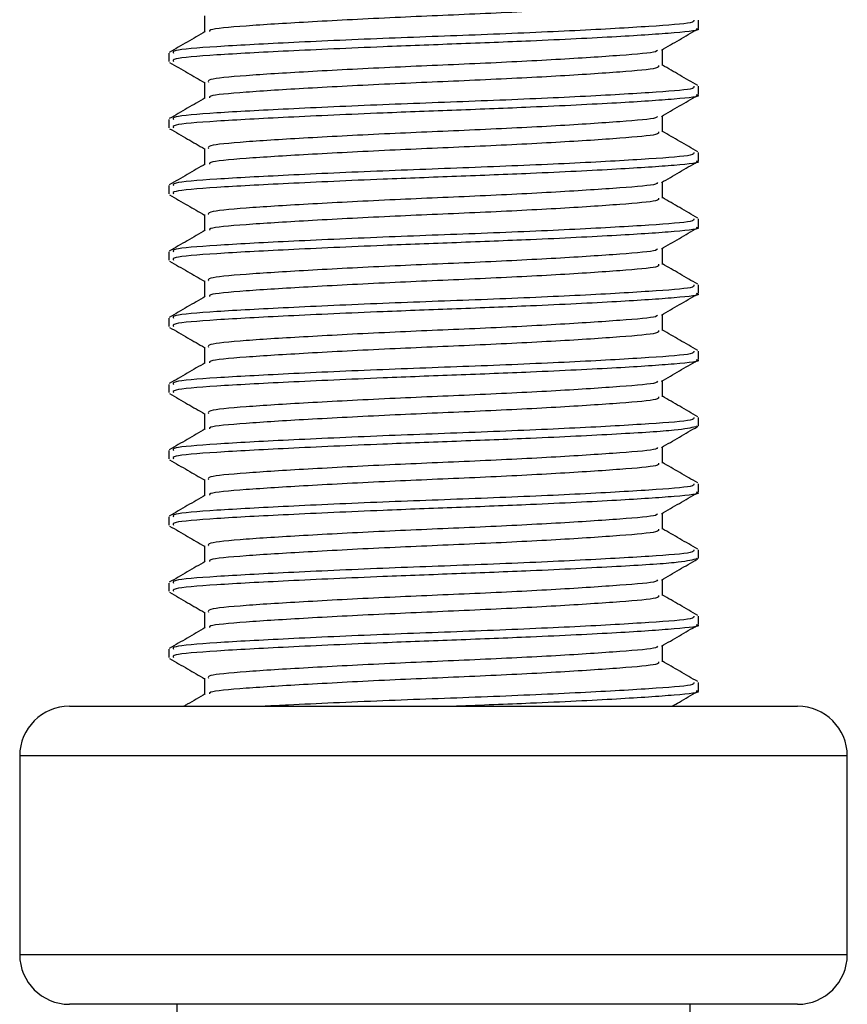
# Model space of a CAD drawing. Header units: millimetres. Extents: x 0 to 420, y 0 to 297.
# Tile 15 of 88: x 97.65 to 100.49, y 163.61 to 166.99. Entities that reach past the tile are written whole.
import ezdxf

# ---------------------------------------------------------------- set-up
doc = ezdxf.new("R2010")
doc.units = ezdxf.units.MM

msp = doc.modelspace()

# ---------------------------------------------------------------- linework, layer by layer
at = {"color": 7, "linetype": 'Continuous', "lineweight": 25}
for p, q in [((98.2821, 167), (98.2821, 166.9448)), ((99.9782, 166.9574), (99.9782, 166.9859)), ((98.1591, 166.8722), (98.1591, 166.8437)), ((99.8551, 166.8294), (99.8551, 166.8849)), ((98.2821, 166.7726), (98.2821, 166.7174)), ((99.9782, 166.73), (99.9782, 166.7585)), ((98.1591, 166.6448), (98.1591, 166.6163)), ((99.8551, 166.602), (99.8551, 166.6575)), ((98.2821, 166.5452), (98.2821, 166.49)), ((99.9782, 166.5026), (99.9782, 166.5311)), ((99.8551, 166.3746), (99.8551, 166.4301)), ((98.1591, 166.4174), (98.1591, 166.3889)), ((98.2821, 166.3178), (98.2821, 166.2626)), ((99.9782, 166.2752), (99.9782, 166.3037)), ((99.8551, 166.1472), (99.8551, 166.2027)), ((98.1591, 166.19), (98.1591, 166.1615)), ((98.2821, 166.0904), (98.2821, 166.0352)), ((99.9782, 166.0478), (99.9782, 166.0763)), ((98.1591, 165.9626), (98.1591, 165.9341)), ((99.8551, 165.9198), (99.8551, 165.9753)), ((98.2821, 165.863), (98.2821, 165.8078)), ((99.9782, 165.8204), (99.9782, 165.8489)), ((98.1591, 165.7352), (98.1591, 165.7067)), ((99.8551, 165.6924), (99.8551, 165.7479)), ((98.2821, 165.6356), (98.2821, 165.5804)), ((99.9782, 165.593), (99.9782, 165.6215)), ((99.9702, 165.593), (99.9769, 165.591)), ((99.8551, 165.4651), (99.8551, 165.5205)), ((98.1591, 165.5078), (98.1591, 165.4794)), ((98.2821, 165.4082), (98.2821, 165.353)), ((99.9782, 165.3656), (99.9782, 165.3941)), ((98.1591, 165.2804), (98.1591, 165.252)), ((99.8551, 165.2377), (99.8551, 165.2931)), ((98.2821, 165.1808), (98.2821, 165.1256)), ((99.9782, 165.1382), (99.9782, 165.1667)), ((99.9702, 165.1382), (99.9769, 165.1362)), ((98.1591, 165.053), (98.1591, 165.0246)), ((99.8551, 165.0103), (99.8551, 165.0657)), ((98.2821, 164.9534), (98.2821, 164.8982)), ((99.9782, 164.9108), (99.9782, 164.9393)), ((98.1591, 164.8256), (98.1591, 164.7972)), ((99.8551, 164.7829), (99.8551, 164.8383)), ((98.2821, 164.726), (98.2821, 164.6708)), ((99.9782, 164.6834), (99.9782, 164.712)), ((97.818, 164.6299), (100.3193, 164.6299)), ((97.6474, 164.4593), (97.6474, 163.7771)), ((97.6528, 164.4593), (97.6474, 164.4593)), ((100.4899, 164.4593), (97.6528, 164.4593)), ((100.4899, 163.7771), (100.4899, 164.4593)), ((97.6474, 163.7771), (100.4899, 163.7771)), ((100.3193, 163.6066), (97.818, 163.6066)), ((98.1875, 163.6066), (98.1875, 162.9244)), ((99.9498, 162.9244), (99.9498, 163.6066))]:
    msp.add_line(p, q, dxfattribs=at)
for centre, start, end in [((97.818, 164.4593), 90, 180), ((100.3193, 164.4593), 0, 90), ((97.818, 163.7771), 180, 270), ((100.3193, 163.7771), 270, 0)]:
    msp.add_arc(centre, 0.1705, start, end, dxfattribs=at)
for points, knots in [([(99.8417, 167.0569), (99.8423, 167.0538), (99.8436, 167.0459), (99.7186, 167.0351), (99.5009, 167.0204), (99.2158, 167.0063), (98.9115, 166.9938), (98.628, 166.9788), (98.4145, 166.9655), (98.2978, 166.955), (98.2987, 166.9483), (98.2989, 166.9463)], [0, 0, 0, 0, 0.081213, 0.202695, 0.328978, 0.454153, 0.576107, 0.702983, 0.826493, 0.949879, 1, 1, 1, 1]), ([(99.9628, 166.9859), (99.9634, 166.9827), (99.965, 166.9749), (99.8204, 166.9641), (99.5685, 166.9494), (99.2389, 166.9353), (98.8868, 166.9227), (98.5595, 166.9077), (98.3106, 166.8945), (98.1699, 166.8829), (98.1738, 166.8752), (98.1753, 166.8722)], [0, 0, 0, 0, 0.079524, 0.197738, 0.320617, 0.442421, 0.561093, 0.684549, 0.804734, 0.924799, 1, 1, 1, 1]), ([(98.2848, 166.9463), (98.2642, 166.9344), (98.2231, 166.9105), (98.1819, 166.8867), (98.1613, 166.8748)], [0, 0, 0, 0, 0.499899, 1, 1, 1, 1]), ([(99.9702, 166.9574), (99.9728, 166.9567), (99.9938, 166.9513), (99.907, 166.9419), (99.7125, 166.9287), (99.4352, 166.9149), (99.1514, 166.9039), (98.8602, 166.893), (98.5595, 166.8793), (98.3106, 166.866), (98.1699, 166.8545), (98.1738, 166.8467), (98.1753, 166.8437)], [0, 0, 0, 0, 0.016783, 0.137002, 0.256981, 0.380436, 0.472269, 0.56119, 0.684619, 0.804777, 0.924815, 1, 1, 1, 1]), ([(99.8513, 166.8826), (99.8718, 166.8945), (99.913, 166.9184), (99.9541, 166.9422), (99.9747, 166.9541)], [0, 0, 0, 0, 0.4999098, 1, 1, 1, 1]), ([(99.8374, 166.8827), (99.837, 166.8808), (99.8358, 166.8742), (99.717, 166.8646), (99.5013, 166.8499), (99.2157, 166.8358), (98.9114, 166.8233), (98.6284, 166.8082), (98.4131, 166.795), (98.2913, 166.7834), (98.2948, 166.7756), (98.2961, 166.7726)], [0, 0, 0, 0, 0.049291, 0.1713, 0.298129, 0.423847, 0.546329, 0.673755, 0.7978, 0.921721, 1, 1, 1, 1]), ([(98.1625, 166.8404), (98.1831, 166.8285), (98.223, 166.8054), (98.2629, 166.7823), (98.2821, 166.7712)], [0, 0, 0, 0, 0.516356, 1, 1, 1, 1]), ([(99.8417, 166.8295), (99.8423, 166.8264), (99.8436, 166.8185), (99.7186, 166.8077), (99.5009, 166.793), (99.2158, 166.7789), (98.9115, 166.7664), (98.628, 166.7514), (98.4145, 166.7381), (98.2978, 166.7276), (98.2987, 166.7209), (98.2989, 166.7189)], [0, 0, 0, 0, 0.081213, 0.202695, 0.328978, 0.454153, 0.576107, 0.702983, 0.826493, 0.949879, 1, 1, 1, 1]), ([(99.976, 166.7611), (99.9554, 166.773), (99.9151, 166.7963), (99.8748, 166.8197), (99.8551, 166.8311)], [0, 0, 0, 0, 0.51126, 1, 1, 1, 1]), ([(99.9628, 166.7585), (99.9634, 166.7553), (99.965, 166.7475), (99.8204, 166.7367), (99.5685, 166.722), (99.2389, 166.7079), (98.8868, 166.6953), (98.5595, 166.6803), (98.3106, 166.6671), (98.1699, 166.6555), (98.1738, 166.6478), (98.1753, 166.6448)], [0, 0, 0, 0, 0.079524, 0.197738, 0.320617, 0.442421, 0.561093, 0.684549, 0.804734, 0.924799, 1, 1, 1, 1]), ([(98.2848, 166.7189), (98.2642, 166.707), (98.2231, 166.6831), (98.1819, 166.6593), (98.1613, 166.6474)], [0, 0, 0, 0, 0.499899, 1, 1, 1, 1]), ([(99.9702, 166.73), (99.9728, 166.7293), (99.9938, 166.7239), (99.907, 166.7145), (99.7125, 166.7013), (99.4352, 166.6875), (99.1514, 166.6765), (98.8602, 166.6656), (98.5595, 166.6519), (98.3106, 166.6386), (98.1699, 166.6271), (98.1738, 166.6193), (98.1753, 166.6163)], [0, 0, 0, 0, 0.016783, 0.137002, 0.256981, 0.380436, 0.472269, 0.56119, 0.684619, 0.804777, 0.924815, 1, 1, 1, 1]), ([(99.8513, 166.6552), (99.8718, 166.6671), (99.913, 166.691), (99.9541, 166.7148), (99.9747, 166.7267)], [0, 0, 0, 0, 0.49991, 1, 1, 1, 1]), ([(99.8374, 166.6553), (99.837, 166.6534), (99.8358, 166.6468), (99.717, 166.6372), (99.5013, 166.6225), (99.2157, 166.6084), (98.9114, 166.5959), (98.6284, 166.5809), (98.4131, 166.5676), (98.2913, 166.556), (98.2948, 166.5482), (98.2961, 166.5452)], [0, 0, 0, 0, 0.049291, 0.1713, 0.298129, 0.423847, 0.546329, 0.673755, 0.7978, 0.921721, 1, 1, 1, 1]), ([(98.1625, 166.613), (98.1831, 166.6011), (98.223, 166.578), (98.2629, 166.5549), (98.2821, 166.5438)], [0, 0, 0, 0, 0.516356, 1, 1, 1, 1]), ([(99.8417, 166.6021), (99.8423, 166.599), (99.8436, 166.5911), (99.7186, 166.5803), (99.5009, 166.5656), (99.2158, 166.5516), (98.9115, 166.539), (98.628, 166.524), (98.4145, 166.5107), (98.2978, 166.5002), (98.2987, 166.4935), (98.2989, 166.4915)], [0, 0, 0, 0, 0.081213, 0.202695, 0.328978, 0.454153, 0.576107, 0.702983, 0.826493, 0.949879, 1, 1, 1, 1]), ([(99.976, 166.5337), (99.9554, 166.5456), (99.9151, 166.5689), (99.8748, 166.5923), (99.8551, 166.6037)], [0, 0, 0, 0, 0.51126, 1, 1, 1, 1]), ([(99.9628, 166.5311), (99.9634, 166.528), (99.965, 166.5201), (99.8204, 166.5093), (99.5685, 166.4946), (99.2389, 166.4805), (98.8868, 166.4679), (98.5595, 166.4529), (98.3106, 166.4397), (98.1699, 166.4281), (98.1738, 166.4204), (98.1753, 166.4174)], [0, 0, 0, 0, 0.079524, 0.197738, 0.320617, 0.442421, 0.561093, 0.684549, 0.804734, 0.924799, 1, 1, 1, 1]), ([(99.9702, 166.5026), (99.9728, 166.5019), (99.9938, 166.4965), (99.907, 166.4871), (99.7125, 166.4739), (99.4352, 166.4601), (99.1514, 166.4491), (98.8602, 166.4382), (98.5595, 166.4245), (98.3106, 166.4112), (98.1699, 166.3997), (98.1738, 166.3919), (98.1753, 166.3889)], [0, 0, 0, 0, 0.016783, 0.137002, 0.256981, 0.380436, 0.472269, 0.56119, 0.684619, 0.804777, 0.924815, 1, 1, 1, 1]), ([(99.8513, 166.4278), (99.8718, 166.4397), (99.913, 166.4636), (99.9541, 166.4874), (99.9747, 166.4993)], [0, 0, 0, 0, 0.49991, 1, 1, 1, 1]), ([(98.2848, 166.4915), (98.2642, 166.4796), (98.2231, 166.4558), (98.1819, 166.4319), (98.1613, 166.42)], [0, 0, 0, 0, 0.499899, 1, 1, 1, 1]), ([(99.8374, 166.4279), (99.837, 166.426), (99.8358, 166.4194), (99.717, 166.4098), (99.5013, 166.3951), (99.2157, 166.381), (98.9114, 166.3685), (98.6284, 166.3535), (98.4131, 166.3402), (98.2913, 166.3286), (98.2948, 166.3208), (98.2961, 166.3178)], [0, 0, 0, 0, 0.049291, 0.1713, 0.298129, 0.423847, 0.546329, 0.673755, 0.7978, 0.921721, 1, 1, 1, 1]), ([(98.1625, 166.3856), (98.1831, 166.3737), (98.223, 166.3506), (98.2629, 166.3275), (98.2821, 166.3164)], [0, 0, 0, 0, 0.5163558, 1, 1, 1, 1]), ([(99.8417, 166.3747), (99.8423, 166.3716), (99.8436, 166.3637), (99.7186, 166.3529), (99.5009, 166.3383), (99.2158, 166.3242), (98.9115, 166.3116), (98.628, 166.2966), (98.4145, 166.2833), (98.2978, 166.2728), (98.2987, 166.2661), (98.2989, 166.2642)], [0, 0, 0, 0, 0.0812126, 0.2026951, 0.3289775, 0.4541529, 0.5761068, 0.7029826, 0.8264929, 0.9498795, 1, 1, 1, 1]), ([(99.976, 166.3063), (99.9554, 166.3182), (99.9151, 166.3415), (99.8748, 166.3649), (99.8551, 166.3763)], [0, 0, 0, 0, 0.51126, 1, 1, 1, 1]), ([(99.9628, 166.3037), (99.9634, 166.3006), (99.965, 166.2927), (99.8204, 166.2819), (99.5685, 166.2672), (99.2389, 166.2531), (98.8868, 166.2405), (98.5595, 166.2255), (98.3106, 166.2123), (98.1699, 166.2007), (98.1738, 166.193), (98.1753, 166.19)], [0, 0, 0, 0, 0.079524, 0.197738, 0.320617, 0.442421, 0.561093, 0.684549, 0.804734, 0.924799, 1, 1, 1, 1]), ([(98.2848, 166.2641), (98.2642, 166.2522), (98.2231, 166.2284), (98.1819, 166.2045), (98.1613, 166.1926)], [0, 0, 0, 0, 0.4998987, 1, 1, 1, 1]), ([(99.9702, 166.2752), (99.9728, 166.2745), (99.9938, 166.2691), (99.907, 166.2597), (99.7125, 166.2465), (99.4352, 166.2327), (99.1514, 166.2217), (98.8602, 166.2109), (98.5595, 166.1971), (98.3106, 166.1838), (98.1699, 166.1723), (98.1738, 166.1645), (98.1753, 166.1615)], [0, 0, 0, 0, 0.016783, 0.137002, 0.256981, 0.380436, 0.472269, 0.56119, 0.684619, 0.804777, 0.924815, 1, 1, 1, 1]), ([(99.8513, 166.2004), (99.8718, 166.2123), (99.913, 166.2362), (99.9541, 166.26), (99.9747, 166.2719)], [0, 0, 0, 0, 0.49991, 1, 1, 1, 1]), ([(99.8374, 166.2005), (99.837, 166.1986), (99.8358, 166.192), (99.717, 166.1824), (99.5013, 166.1677), (99.2157, 166.1536), (98.9114, 166.1411), (98.6284, 166.1261), (98.4131, 166.1128), (98.2913, 166.1012), (98.2948, 166.0934), (98.2961, 166.0904)], [0, 0, 0, 0, 0.049291, 0.1713, 0.298129, 0.423847, 0.546329, 0.673755, 0.7978, 0.921721, 1, 1, 1, 1]), ([(98.1625, 166.1582), (98.1831, 166.1463), (98.223, 166.1232), (98.2629, 166.1001), (98.2821, 166.089)], [0, 0, 0, 0, 0.516356, 1, 1, 1, 1]), ([(99.8417, 166.1473), (99.8423, 166.1442), (99.8436, 166.1363), (99.7186, 166.1255), (99.5009, 166.1109), (99.2158, 166.0968), (98.9115, 166.0842), (98.628, 166.0692), (98.4145, 166.0559), (98.2978, 166.0454), (98.2987, 166.0387), (98.2989, 166.0368)], [0, 0, 0, 0, 0.081213, 0.202695, 0.328978, 0.454153, 0.576107, 0.702983, 0.826493, 0.949879, 1, 1, 1, 1]), ([(99.976, 166.0789), (99.9554, 166.0908), (99.9151, 166.1141), (99.8748, 166.1375), (99.8551, 166.1489)], [0, 0, 0, 0, 0.51126, 1, 1, 1, 1]), ([(99.9628, 166.0763), (99.9634, 166.0732), (99.965, 166.0653), (99.8204, 166.0545), (99.5685, 166.0398), (99.2389, 166.0257), (98.8868, 166.0132), (98.5595, 165.9981), (98.3106, 165.9849), (98.1699, 165.9733), (98.1738, 165.9656), (98.1753, 165.9626)], [0, 0, 0, 0, 0.079524, 0.197738, 0.320617, 0.442421, 0.561093, 0.684549, 0.804734, 0.924799, 1, 1, 1, 1]), ([(98.2848, 166.0367), (98.2642, 166.0248), (98.2231, 166.001), (98.1819, 165.9771), (98.1613, 165.9652)], [0, 0, 0, 0, 0.499899, 1, 1, 1, 1]), ([(99.9702, 166.0478), (99.9728, 166.0471), (99.9938, 166.0417), (99.907, 166.0323), (99.7125, 166.0191), (99.4352, 166.0053), (99.1514, 165.9943), (98.8602, 165.9835), (98.5595, 165.9697), (98.3106, 165.9565), (98.1699, 165.9449), (98.1738, 165.9371), (98.1753, 165.9341)], [0, 0, 0, 0, 0.016783, 0.137002, 0.256981, 0.380436, 0.472269, 0.56119, 0.684619, 0.804777, 0.924815, 1, 1, 1, 1]), ([(99.8513, 165.973), (99.8718, 165.9849), (99.913, 166.0088), (99.9541, 166.0326), (99.9747, 166.0445)], [0, 0, 0, 0, 0.49991, 1, 1, 1, 1]), ([(99.8374, 165.9731), (99.837, 165.9712), (99.8358, 165.9646), (99.717, 165.955), (99.5013, 165.9403), (99.2157, 165.9262), (98.9114, 165.9137), (98.6284, 165.8987), (98.4131, 165.8854), (98.2913, 165.8738), (98.2948, 165.866), (98.2961, 165.863)], [0, 0, 0, 0, 0.0492908, 0.1712997, 0.2981292, 0.4238469, 0.5463291, 0.6737547, 0.7978, 0.9217212, 1, 1, 1, 1]), ([(98.1625, 165.9308), (98.1831, 165.9189), (98.223, 165.8958), (98.2629, 165.8727), (98.2821, 165.8616)], [0, 0, 0, 0, 0.516356, 1, 1, 1, 1]), ([(99.976, 165.8515), (99.9554, 165.8634), (99.9151, 165.8867), (99.8748, 165.9101), (99.8551, 165.9215)], [0, 0, 0, 0, 0.51126, 1, 1, 1, 1]), ([(99.8417, 165.9199), (99.8423, 165.9168), (99.8436, 165.9089), (99.7186, 165.8981), (99.5009, 165.8835), (99.2158, 165.8694), (98.9115, 165.8568), (98.628, 165.8418), (98.4145, 165.8285), (98.2978, 165.818), (98.2987, 165.8113), (98.2989, 165.8094)], [0, 0, 0, 0, 0.081213, 0.202695, 0.328978, 0.454153, 0.576107, 0.702983, 0.826493, 0.949879, 1, 1, 1, 1]), ([(99.9628, 165.8489), (99.9634, 165.8458), (99.965, 165.8379), (99.8204, 165.8271), (99.5685, 165.8124), (99.2389, 165.7983), (98.8868, 165.7858), (98.5595, 165.7708), (98.3106, 165.7575), (98.1699, 165.7459), (98.1738, 165.7382), (98.1753, 165.7352)], [0, 0, 0, 0, 0.079524, 0.197738, 0.320617, 0.442421, 0.561093, 0.684549, 0.804734, 0.924799, 1, 1, 1, 1]), ([(99.9702, 165.8204), (99.9728, 165.8197), (99.9938, 165.8143), (99.907, 165.8049), (99.7125, 165.7917), (99.4352, 165.7779), (99.1514, 165.767), (98.8602, 165.7561), (98.5595, 165.7423), (98.3106, 165.7291), (98.1699, 165.7175), (98.1738, 165.7097), (98.1753, 165.7067)], [0, 0, 0, 0, 0.016783, 0.137002, 0.256981, 0.380436, 0.472269, 0.56119, 0.684619, 0.804777, 0.924815, 1, 1, 1, 1]), ([(98.2848, 165.8093), (98.2642, 165.7974), (98.2231, 165.7736), (98.1819, 165.7497), (98.1613, 165.7378)], [0, 0, 0, 0, 0.499899, 1, 1, 1, 1]), ([(99.8513, 165.7456), (99.8718, 165.7575), (99.913, 165.7814), (99.9541, 165.8052), (99.9747, 165.8171)], [0, 0, 0, 0, 0.49991, 1, 1, 1, 1]), ([(99.8374, 165.7457), (99.837, 165.7438), (99.8358, 165.7372), (99.717, 165.7276), (99.5013, 165.7129), (99.2157, 165.6988), (98.9114, 165.6863), (98.6284, 165.6713), (98.4131, 165.658), (98.2913, 165.6464), (98.2948, 165.6386), (98.2961, 165.6356)], [0, 0, 0, 0, 0.049291, 0.1713, 0.298129, 0.423847, 0.546329, 0.673755, 0.7978, 0.921721, 1, 1, 1, 1]), ([(98.1625, 165.7034), (98.1831, 165.6915), (98.223, 165.6684), (98.2629, 165.6453), (98.2821, 165.6342)], [0, 0, 0, 0, 0.516356, 1, 1, 1, 1]), ([(99.8417, 165.6925), (99.8423, 165.6894), (99.8436, 165.6815), (99.7186, 165.6707), (99.5009, 165.6561), (99.2158, 165.642), (98.9115, 165.6294), (98.628, 165.6144), (98.4145, 165.6011), (98.2978, 165.5906), (98.2987, 165.5839), (98.2989, 165.582)], [0, 0, 0, 0, 0.081213, 0.202695, 0.328978, 0.454153, 0.576107, 0.702983, 0.826493, 0.949879, 1, 1, 1, 1]), ([(99.976, 165.6241), (99.9554, 165.636), (99.9151, 165.6593), (99.8748, 165.6827), (99.8551, 165.6941)], [0, 0, 0, 0, 0.51126, 1, 1, 1, 1]), ([(99.9628, 165.6215), (99.9634, 165.6184), (99.965, 165.6105), (99.8204, 165.5997), (99.5685, 165.585), (99.2389, 165.5709), (98.8868, 165.5584), (98.5595, 165.5434), (98.3106, 165.5301), (98.1699, 165.5185), (98.1738, 165.5108), (98.1753, 165.5078)], [0, 0, 0, 0, 0.079524, 0.197738, 0.320617, 0.442421, 0.561093, 0.684549, 0.804734, 0.924799, 1, 1, 1, 1]), ([(99.9693, 165.5898), (99.9519, 165.5857), (99.9155, 165.5771), (99.7083, 165.5643), (99.436, 165.5505), (99.1512, 165.5396), (98.8602, 165.5287), (98.5594, 165.5149), (98.3106, 165.5017), (98.1699, 165.4901), (98.1738, 165.4823), (98.1753, 165.4794)], [0, 0, 0, 0, 0.1121001, 0.2355413, 0.3625587, 0.4570412, 0.5485278, 0.6755183, 0.7991439, 0.9226458, 1, 1, 1, 1]), ([(99.8513, 165.5182), (99.8718, 165.5301), (99.913, 165.554), (99.9541, 165.5778), (99.9747, 165.5897)], [0, 0, 0, 0, 0.49991, 1, 1, 1, 1]), ([(98.2848, 165.5819), (98.2642, 165.57), (98.2231, 165.5462), (98.1819, 165.5223), (98.1613, 165.5104)], [0, 0, 0, 0, 0.499899, 1, 1, 1, 1]), ([(99.8374, 165.5183), (99.837, 165.5164), (99.8358, 165.5099), (99.717, 165.5002), (99.5013, 165.4855), (99.2157, 165.4714), (98.9114, 165.4589), (98.6284, 165.4439), (98.4131, 165.4306), (98.2913, 165.419), (98.2948, 165.4112), (98.2961, 165.4082)], [0, 0, 0, 0, 0.049291, 0.1713, 0.298129, 0.423847, 0.546329, 0.673755, 0.7978, 0.921721, 1, 1, 1, 1]), ([(98.1625, 165.476), (98.1831, 165.4641), (98.223, 165.441), (98.2629, 165.4179), (98.2821, 165.4068)], [0, 0, 0, 0, 0.516356, 1, 1, 1, 1]), ([(99.8417, 165.4651), (99.8423, 165.462), (99.8436, 165.4541), (99.7186, 165.4434), (99.5009, 165.4287), (99.2158, 165.4146), (98.9115, 165.402), (98.628, 165.387), (98.4145, 165.3737), (98.2978, 165.3632), (98.2987, 165.3565), (98.2989, 165.3546)], [0, 0, 0, 0, 0.081213, 0.202695, 0.328978, 0.454153, 0.576107, 0.702983, 0.826493, 0.949879, 1, 1, 1, 1]), ([(99.976, 165.3967), (99.9554, 165.4086), (99.9151, 165.4319), (99.8748, 165.4553), (99.8551, 165.4667)], [0, 0, 0, 0, 0.51126, 1, 1, 1, 1]), ([(99.9628, 165.3941), (99.9634, 165.391), (99.965, 165.3831), (99.8204, 165.3723), (99.5685, 165.3576), (99.2389, 165.3435), (98.8868, 165.331), (98.5595, 165.316), (98.3106, 165.3027), (98.1699, 165.2912), (98.1738, 165.2834), (98.1753, 165.2804)], [0, 0, 0, 0, 0.0795242, 0.1977381, 0.3206174, 0.4424209, 0.5610929, 0.684549, 0.8047339, 0.9247987, 1, 1, 1, 1]), ([(98.2848, 165.3545), (98.2642, 165.3426), (98.2231, 165.3188), (98.1819, 165.2949), (98.1613, 165.283)], [0, 0, 0, 0, 0.499899, 1, 1, 1, 1]), ([(99.9702, 165.3656), (99.9728, 165.3649), (99.9938, 165.3595), (99.907, 165.3502), (99.7125, 165.3369), (99.4352, 165.3231), (99.1514, 165.3122), (98.8602, 165.3013), (98.5595, 165.2875), (98.3106, 165.2743), (98.1699, 165.2627), (98.1738, 165.255), (98.1753, 165.252)], [0, 0, 0, 0, 0.016783, 0.137002, 0.256981, 0.380436, 0.472269, 0.56119, 0.684619, 0.804777, 0.924815, 1, 1, 1, 1]), ([(99.8513, 165.2908), (99.8718, 165.3027), (99.913, 165.3266), (99.9541, 165.3504), (99.9747, 165.3623)], [0, 0, 0, 0, 0.49991, 1, 1, 1, 1]), ([(99.8374, 165.2909), (99.837, 165.289), (99.8358, 165.2825), (99.717, 165.2728), (99.5013, 165.2581), (99.2157, 165.244), (98.9114, 165.2315), (98.6284, 165.2165), (98.4131, 165.2032), (98.2913, 165.1916), (98.2948, 165.1838), (98.2961, 165.1808)], [0, 0, 0, 0, 0.049291, 0.1713, 0.298129, 0.423847, 0.546329, 0.673755, 0.7978, 0.921721, 1, 1, 1, 1]), ([(98.1625, 165.2486), (98.1831, 165.2367), (98.223, 165.2136), (98.2629, 165.1905), (98.2821, 165.1794)], [0, 0, 0, 0, 0.516356, 1, 1, 1, 1]), ([(99.8417, 165.2377), (99.8423, 165.2346), (99.8436, 165.2267), (99.7186, 165.216), (99.5009, 165.2013), (99.2158, 165.1872), (98.9115, 165.1746), (98.628, 165.1596), (98.4145, 165.1463), (98.2978, 165.1358), (98.2987, 165.1291), (98.2989, 165.1272)], [0, 0, 0, 0, 0.081213, 0.202695, 0.328978, 0.454153, 0.576107, 0.702983, 0.826493, 0.949879, 1, 1, 1, 1]), ([(99.976, 165.1693), (99.9554, 165.1812), (99.9151, 165.2046), (99.8748, 165.2279), (99.8551, 165.2393)], [0, 0, 0, 0, 0.51126, 1, 1, 1, 1]), ([(99.9628, 165.1667), (99.9634, 165.1636), (99.965, 165.1557), (99.8204, 165.1449), (99.5685, 165.1302), (99.2389, 165.1161), (98.8868, 165.1036), (98.5595, 165.0886), (98.3106, 165.0753), (98.1699, 165.0638), (98.1738, 165.056), (98.1753, 165.053)], [0, 0, 0, 0, 0.0795242, 0.1977381, 0.3206174, 0.4424209, 0.5610929, 0.684549, 0.8047339, 0.9247987, 1, 1, 1, 1]), ([(98.2848, 165.1272), (98.2642, 165.1152), (98.2231, 165.0914), (98.1819, 165.0675), (98.1613, 165.0556)], [0, 0, 0, 0, 0.499899, 1, 1, 1, 1]), ([(99.9693, 165.135), (99.9519, 165.1309), (99.9155, 165.1223), (99.7083, 165.1096), (99.436, 165.0957), (99.1512, 165.0848), (98.8602, 165.0739), (98.5594, 165.0601), (98.3106, 165.0469), (98.1699, 165.0353), (98.1738, 165.0276), (98.1753, 165.0246)], [0, 0, 0, 0, 0.1121, 0.235541, 0.362559, 0.457041, 0.548528, 0.675518, 0.799144, 0.922646, 1, 1, 1, 1]), ([(99.8513, 165.0634), (99.8718, 165.0753), (99.913, 165.0992), (99.9541, 165.123), (99.9747, 165.1349)], [0, 0, 0, 0, 0.49991, 1, 1, 1, 1]), ([(99.8374, 165.0635), (99.837, 165.0616), (99.8358, 165.0551), (99.717, 165.0454), (99.5013, 165.0307), (99.2157, 165.0166), (98.9114, 165.0041), (98.6284, 164.9891), (98.4131, 164.9758), (98.2913, 164.9642), (98.2948, 164.9564), (98.2961, 164.9534)], [0, 0, 0, 0, 0.049291, 0.1713, 0.298129, 0.423847, 0.546329, 0.673755, 0.7978, 0.921721, 1, 1, 1, 1]), ([(98.1625, 165.0212), (98.1831, 165.0093), (98.223, 164.9862), (98.2629, 164.9632), (98.2821, 164.952)], [0, 0, 0, 0, 0.516356, 1, 1, 1, 1]), ([(99.8417, 165.0103), (99.8423, 165.0072), (99.8436, 164.9993), (99.7186, 164.9886), (99.5009, 164.9739), (99.2158, 164.9598), (98.9115, 164.9472), (98.628, 164.9322), (98.4145, 164.9189), (98.2978, 164.9084), (98.2987, 164.9017), (98.2989, 164.8998)], [0, 0, 0, 0, 0.081213, 0.202695, 0.328978, 0.454153, 0.576107, 0.702983, 0.826493, 0.949879, 1, 1, 1, 1]), ([(99.976, 164.9419), (99.9554, 164.9538), (99.9151, 164.9772), (99.8748, 165.0005), (99.8551, 165.0119)], [0, 0, 0, 0, 0.51126, 1, 1, 1, 1]), ([(99.9628, 164.9393), (99.9634, 164.9362), (99.965, 164.9283), (99.8204, 164.9175), (99.5685, 164.9028), (99.2389, 164.8887), (98.8868, 164.8762), (98.5595, 164.8612), (98.3106, 164.8479), (98.1699, 164.8364), (98.1738, 164.8286), (98.1753, 164.8256)], [0, 0, 0, 0, 0.079524, 0.197738, 0.320617, 0.442421, 0.561093, 0.684549, 0.804734, 0.924799, 1, 1, 1, 1]), ([(99.9702, 164.9108), (99.9728, 164.9101), (99.9938, 164.9047), (99.907, 164.8954), (99.7125, 164.8821), (99.4352, 164.8683), (99.1514, 164.8574), (98.8602, 164.8465), (98.5595, 164.8328), (98.3106, 164.8195), (98.1699, 164.8079), (98.1738, 164.8002), (98.1753, 164.7972)], [0, 0, 0, 0, 0.016783, 0.137002, 0.256981, 0.380436, 0.472269, 0.56119, 0.684619, 0.804777, 0.924815, 1, 1, 1, 1]), ([(99.8513, 164.836), (99.8718, 164.848), (99.913, 164.8718), (99.9541, 164.8956), (99.9747, 164.9075)], [0, 0, 0, 0, 0.49991, 1, 1, 1, 1]), ([(98.2848, 164.8998), (98.2642, 164.8878), (98.2231, 164.864), (98.1819, 164.8401), (98.1613, 164.8282)], [0, 0, 0, 0, 0.4998987, 1, 1, 1, 1]), ([(99.8374, 164.8361), (99.837, 164.8342), (99.8358, 164.8277), (99.717, 164.818), (99.5013, 164.8033), (99.2157, 164.7892), (98.9114, 164.7767), (98.6284, 164.7617), (98.4131, 164.7484), (98.2913, 164.7369), (98.2948, 164.729), (98.2961, 164.726)], [0, 0, 0, 0, 0.049291, 0.1713, 0.298129, 0.423847, 0.546329, 0.673755, 0.7978, 0.921721, 1, 1, 1, 1]), ([(98.1625, 164.7938), (98.1831, 164.7819), (98.223, 164.7588), (98.2629, 164.7358), (98.2821, 164.7246)], [0, 0, 0, 0, 0.516356, 1, 1, 1, 1]), ([(99.8417, 164.783), (99.8423, 164.7798), (99.8436, 164.7719), (99.7186, 164.7612), (99.5009, 164.7465), (99.2158, 164.7324), (98.9115, 164.7198), (98.628, 164.7048), (98.4145, 164.6916), (98.2978, 164.681), (98.2987, 164.6743), (98.2989, 164.6724)], [0, 0, 0, 0, 0.081213, 0.202695, 0.328978, 0.454153, 0.576107, 0.702983, 0.826493, 0.949879, 1, 1, 1, 1]), ([(99.976, 164.7145), (99.9554, 164.7264), (99.9151, 164.7498), (99.8748, 164.7731), (99.8551, 164.7845)], [0, 0, 0, 0, 0.51126, 1, 1, 1, 1]), ([(99.9628, 164.712), (99.9634, 164.7088), (99.965, 164.7009), (99.8204, 164.6901), (99.5686, 164.6754), (99.2388, 164.6613), (98.8872, 164.6488), (98.6354, 164.6373), (98.5164, 164.6312), (98.49, 164.6299)], [0, 0, 0, 0, 0.110508, 0.27478, 0.445535, 0.614795, 0.779704, 0.95126, 1, 1, 1, 1]), ([(98.2848, 164.6724), (98.2642, 164.6604), (98.2398, 164.6463), (98.2153, 164.6321), (98.2115, 164.6299)], [0, 0, 0, 0, 0.84185, 1, 1, 1, 1]), ([(99.9702, 164.6834), (99.9728, 164.6828), (99.9938, 164.6773), (99.907, 164.668), (99.7124, 164.6547), (99.4356, 164.6409), (99.2337, 164.6332), (99.1475, 164.6299)], [0, 0, 0, 0, 0.035538, 0.290092, 0.544141, 0.80555, 1, 1, 1, 1]), ([(99.8879, 164.6299), (99.8963, 164.6347), (99.9252, 164.6515), (99.9541, 164.6682), (99.9747, 164.6801)], [0, 0, 0, 0, 0.2887283, 1, 1, 1, 1])]:
    msp.add_open_spline(points, degree=3, knots=knots, dxfattribs=at)

doc.saveas('drawing.dxf')
